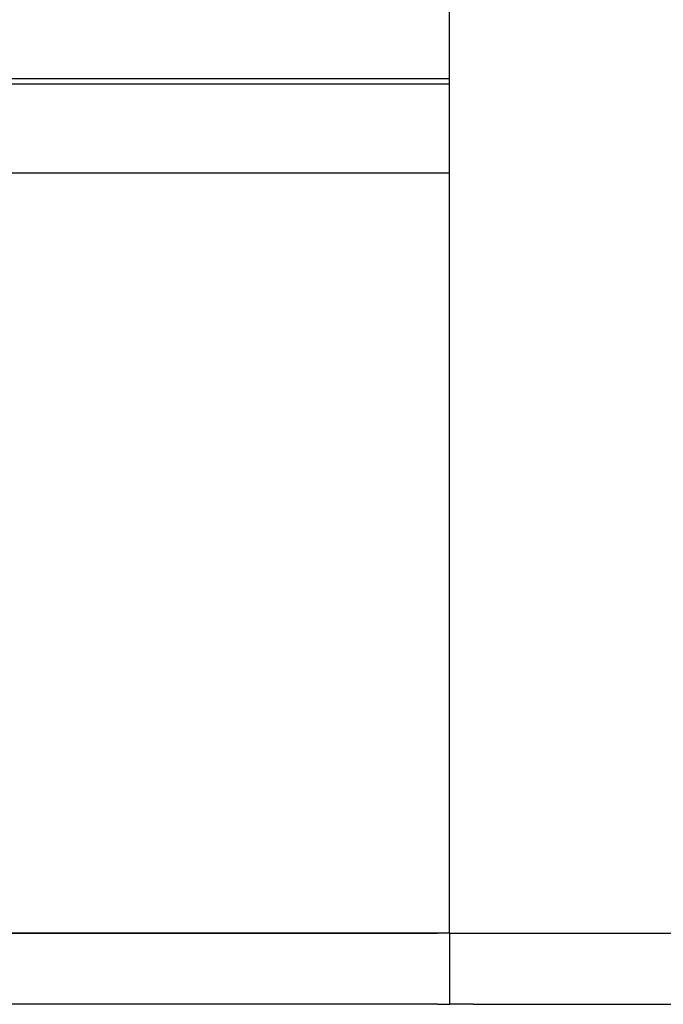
# Model space of a CAD drawing. Extents: x 1107 to 4046, y 937 to 3355.
# Tile 252 of 256: x 2231 to 2258, y 1689 to 1731. Entities that reach past the tile are written whole.
import ezdxf

# ---------------------------------------------------------------- set-up
doc = ezdxf.new("R2010")
doc.units = 0
doc.layers.add('KF_VIDA_L___C_REAR', color=7, linetype='CONTINUOUS')

# ---------------------------------------------------------------- blocks, each defined once
blk = doc.blocks.new('KF_VIDA_L___C_REAR')
at = {"layer": 'KF_VIDA_L___C_REAR'}
for p, q in [((62, 3), (62, 159.2)), ((-62, 38.979002), (62, 38.979002)), ((-62, 38.747206), (62, 38.747206)), ((-62, 35), (62, 35)), ((-61.5, 3), (61.5, 3)), ((61.5, 3), (-61.5, 3)), ((62, 3), (61.5, 3)), ((62, 3), (63, 3)), ((62, 3), (62, 0)), ((62, 3), (63, 3)), ((63, 3), (86.5, 3)), ((63, 3), (70.5, 3)), ((61.5, 0), (-61.5, 0)), ((61.5, 0), (62, 0)), ((63, 0), (62, 0)), ((63, 0), (86.5, 0))]:
    blk.add_line(p, q, dxfattribs=at)

msp = doc.modelspace()

# ---------------------------------------------------------------- block references
at = {"layer": 'KF_VIDA_L___C_REAR'}
msp.add_blockref('KF_VIDA_L___C_REAR', (2186.979, 1689.213), dxfattribs=at)

doc.saveas('drawing.dxf')
